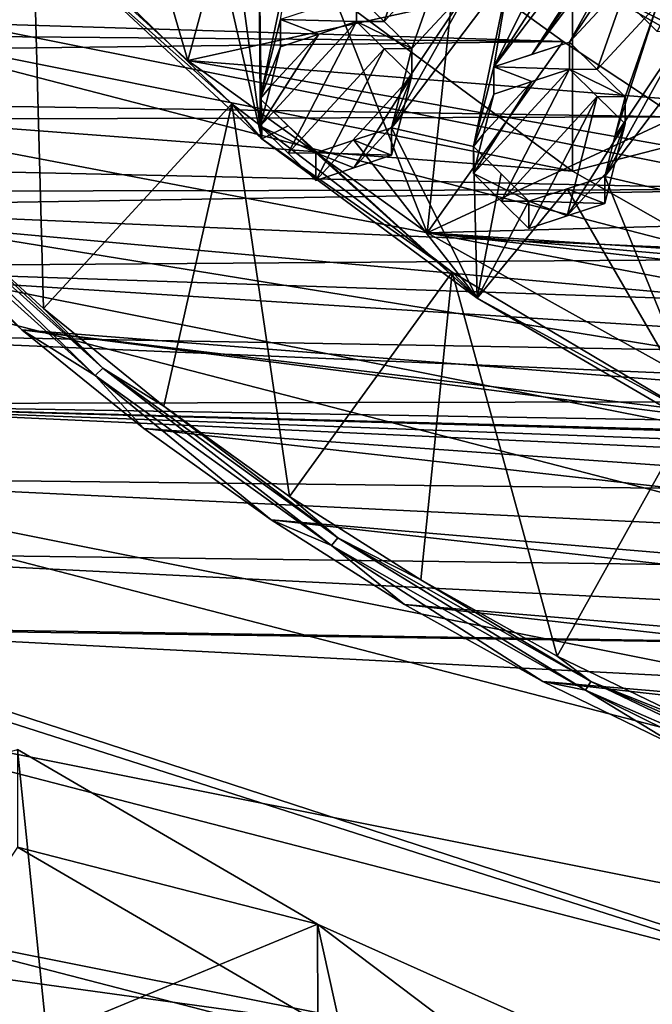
# Model space of a CAD drawing. Header units: metres. Extents: x -22 to 22, y 0 to 204.
# Tile 34 of 256: x -6.02 to -3.93, y 9.48 to 12.74. Entities that reach past the tile are written whole.
import ezdxf

# ---------------------------------------------------------------- set-up
doc = ezdxf.new("R2010")
doc.units = ezdxf.units.M
doc.layers.add('solid_002_SW0002', color=7, linetype='CONTINUOUS')
doc.layers.add('solid_002_SW0002_01', color=7, linetype='CONTINUOUS')

msp = doc.modelspace()

# ---------------------------------------------------------------- linework, layer by layer
at = {"layer": 'solid_002_SW0002'}
for points in [[(-10.401688, 38.78968, 222.258194), (-0.000125, 39.062069, 222.530045), (-0.000125, 6.009099, 222.530045)], [(-10.452005, 38.787876, 222.256866), (-10.401688, 38.78968, 222.258194), (-0.000125, 6.009099, 222.530045)], [(-10.250982, 9.179632, 222.262131), (-10.452005, 38.787876, 222.256866), (-0.000125, 6.009099, 222.530045)], [(15.431576, 33.648762, 223.952362), (-15.431306, 33.548271, 223.951843), (-15.319921, 9.159238, 223.824142)], [(8.043475, 12.659388, 197.128784), (-8.043475, 16.822996, 196.013153), (-7.7389, 17.710806, 195.775253)], [(7.7389, 11.77158, 197.366669), (-8.239264, 15.907071, 196.25856), (-8.043475, 16.822996, 196.013153)], [(7.7389, 11.77158, 197.366669), (-8.323321, 14.981074, 196.506683), (-8.239264, 15.907071, 196.25856)], [(7.332353, 10.929029, 197.592422), (-8.29563, 14.043318, 196.757965), (-8.323321, 14.981074, 196.506683)], [(7.7389, 11.77158, 197.366669), (7.332353, 10.929029, 197.592422), (-8.323321, 14.981074, 196.506683)], [(6.822947, 10.130286, 197.806458), (-8.155832, 13.118854, 197.005661), (-8.29563, 14.043318, 196.757965)], [(7.332353, 10.929029, 197.592422), (6.822947, 10.130286, 197.806458), (-8.29563, 14.043318, 196.757965)], [(-3.365231, 14.02059, 211.405579), (-4.32529, 12.626009, 211.234863), (-3.935339, 13.144047, 211.304489)], [(-3.365231, 14.02059, 211.405579), (-3.756854, 13.501994, 211.335587), (-4.32529, 12.626009, 211.234863)], [(-5.463736, 12.606127, 213.759232), (-6.181967, 13.260321, 213.583939), (-5.868551, 13.991044, 217.529251)], [(-5.463736, 12.606127, 213.759232), (-5.868551, 13.991044, 217.529251), (-5.231467, 13.459406, 217.671707)], [(-5.976449, 13.09838, 210.987381), (-6.553133, 13.803318, 210.798492), (-6.320755, 12.131164, 211.246552)], [(-3.756854, 13.501994, 211.335587), (-4.451528, 12.584693, 211.211365), (-4.32529, 12.626009, 211.234863)], [(-3.756854, 13.501994, 211.335587), (-3.881503, 13.46116, 211.312241), (-4.451528, 12.584693, 211.211365)], [(-4.671119, 12.035767, 213.912064), (-5.463736, 12.606127, 213.759232), (-5.231467, 13.459406, 217.671707)], [(-4.671119, 12.035767, 213.912064), (-5.231467, 13.459406, 217.671707), (-4.57771, 12.926807, 217.471512)], [(-3.881503, 13.46116, 211.312241), (-4.273042, 12.942565, 211.242172), (-4.451528, 12.584693, 211.211365)], [(-4.190461, 12.887198, 213.683929), (-6.181967, 13.260321, 213.583939), (-5.463736, 12.606127, 213.759232)], [(-5.412834, 13.192658, 210.995529), (-5.86437, 12.947735, 210.901764), (-5.218343, 12.346633, 211.06282)], [(-5.320979, 13.104027, 211.019669), (-5.412834, 13.192658, 210.995529), (-5.218343, 12.346633, 211.06282)], [(-3.935339, 13.144047, 211.304489), (-4.32529, 12.626009, 211.234863), (-4.200572, 12.666752, 211.257797)], [(-3.968801, 13.013276, 211.298965), (-3.935339, 13.144047, 211.304489), (-4.200572, 12.666752, 211.257797)], [(-3.684385, 13.13862, 211.024445), (-4.002583, 12.792781, 210.963165), (-3.910693, 12.702062, 210.979645)], [(6.223329, 9.397194, 198.002884), (-7.90552, 12.214004, 197.248123), (-8.155832, 13.118854, 197.005661)], [(6.822947, 10.130286, 197.806458), (6.223329, 9.397194, 198.002884), (-8.155832, 13.118854, 197.005661)], [(-5.976449, 13.09838, 210.987381), (-6.320755, 12.131164, 211.246552), (-5.941469, 11.785534, 211.339157)], [(-5.317805, 12.46251, 211.157761), (-5.976449, 13.09838, 210.987381), (-5.941469, 11.785534, 211.339157)], [(-5.317805, 12.46251, 211.157761), (-5.86437, 12.947735, 210.901764), (-5.976449, 13.09838, 210.987381)], [(-5.229123, 13.015206, 211.043091), (-5.320979, 13.104027, 211.019669), (-5.218343, 12.346633, 211.06282)], [(-5.223897, 12.479616, 211.058823), (-5.102954, 13.057253, 211.069382), (-5.229123, 13.015206, 211.043091)], [(-5.223897, 12.479616, 211.058823), (-5.156653, 12.741524, 211.066666), (-5.102954, 13.057253, 211.069382)], [(-4.707708, 13.039468, 211.153824), (-4.905698, 12.824734, 211.117386), (-4.81382, 12.735155, 211.138077)], [(-4.615828, 12.949856, 211.174377), (-4.707708, 13.039468, 211.153824), (-4.81382, 12.735155, 211.138077)], [(-5.223897, 12.479616, 211.058823), (-5.229123, 13.015206, 211.043091), (-5.218343, 12.346633, 211.06282)], [(-3.968801, 13.013276, 211.298965), (-4.200572, 12.666752, 211.257797), (-4.002583, 12.881233, 211.293274)], [(-13.007341, 12.937797, 217.228806), (-13.040201, 12.744923, 217.117264), (-4.221997, 12.668964, 217.341049)], [(-13.007341, 12.937797, 217.228806), (-4.221997, 12.668964, 217.341049), (-4.57771, 12.926807, 217.471512)], [(-5.317805, 12.46251, 211.157761), (-5.218343, 12.346633, 211.06282), (-5.86437, 12.947735, 210.901764)], [(-4.615828, 12.949856, 211.174377), (-4.81382, 12.735155, 211.138077), (-4.721987, 12.645432, 211.158035)], [(-4.615828, 12.949856, 211.174377), (-4.721987, 12.645432, 211.158035), (-4.523997, 12.860095, 211.194199)], [(-4.451528, 12.584693, 211.211365), (-4.273042, 12.942565, 211.242172), (-4.39776, 12.901615, 211.21846)], [(-4.671119, 12.035767, 213.912064), (-4.57771, 12.926807, 217.471512), (-4.221997, 12.668964, 217.341049)], [(-3.408264, 12.442215, 213.803162), (-4.190461, 12.887198, 213.683929), (-5.463736, 12.606127, 213.759232)], [(-4.908235, 12.770909, 211.126892), (-4.190461, 12.887198, 213.683929), (-4.190421, 12.240126, 211.269119)], [(-4.78923, 12.38303, 211.148361), (-4.518771, 12.322002, 211.200592), (-4.39776, 12.901615, 211.21846)], [(-4.78923, 12.38303, 211.148361), (-4.39776, 12.901615, 211.21846), (-4.523997, 12.860095, 211.194199)], [(-4.451528, 12.584693, 211.211365), (-4.39776, 12.901615, 211.21846), (-4.518771, 12.322002, 211.200592)], [(-4.002583, 12.881233, 211.293274), (-4.200572, 12.666752, 211.257797), (-4.108682, 12.576166, 211.274765)], [(-4.190421, 12.240126, 211.269119), (-4.190461, 12.887198, 213.683929), (-3.408264, 12.442215, 213.803162)], [(-3.91069, 12.790572, 211.309967), (-4.002583, 12.881233, 211.293274), (-4.108682, 12.576166, 211.274765)], [(-3.818871, 12.699785, 211.325912), (-4.002583, 12.881233, 211.293274), (-3.91069, 12.790572, 211.309967)], [(-4.002583, 12.792781, 210.963165), (-4.002583, 12.881233, 211.293274), (-3.818871, 12.699785, 211.325912)], [(-4.75545, 12.514865, 211.153275), (-4.78923, 12.38303, 211.148361), (-4.523997, 12.860095, 211.194199)], [(-4.75545, 12.514865, 211.153275), (-4.523997, 12.860095, 211.194199), (-4.721987, 12.645432, 211.158035)], [(-4.190421, 12.240126, 211.269119), (-6.758384, 12.434421, 211.217056), (-7.096006, 12.823005, 211.11293)], [(-4.908235, 12.770909, 211.126892), (-4.190421, 12.240126, 211.269119), (-7.096006, 12.823005, 211.11293)], [(-4.905698, 12.734753, 210.781586), (-4.905698, 12.824734, 211.117386), (-5.156653, 12.741524, 211.066666)], [(-4.905698, 12.734753, 210.781586), (-4.81382, 12.735155, 211.138077), (-4.905698, 12.824734, 211.117386)], [(-3.91069, 12.790572, 211.309967), (-4.108682, 12.576166, 211.274765), (-4.016861, 12.485456, 211.291)], [(-3.91069, 12.790572, 211.309967), (-4.016861, 12.485456, 211.291), (-4.050342, 12.354456, 211.284882)], [(-3.818871, 12.699785, 211.325912), (-3.91069, 12.790572, 211.309967), (-4.050342, 12.354456, 211.284882)], [(-3.910693, 12.702062, 210.979645), (-4.002583, 12.792781, 210.963165), (-3.818871, 12.699785, 211.325912)], [(-13.040201, 12.744923, 217.117264), (-13.069884, 12.563105, 216.997025), (-4.221997, 12.668964, 217.341049)], [(-5.156653, 12.650959, 210.728668), (-5.156653, 12.741524, 211.066666), (-5.223897, 12.479616, 211.058823)], [(-5.03048, 12.693118, 210.755386), (-5.156653, 12.741524, 211.066666), (-5.156653, 12.650959, 210.728668)], [(-5.03048, 12.693118, 210.755386), (-4.905698, 12.734753, 210.781586), (-5.156653, 12.741524, 211.066666)], [(-3.692579, 12.740648, 211.347672), (-3.818871, 12.699785, 211.325912), (-4.084104, 12.222337, 211.278641)], [(-3.813645, 12.15929, 211.323349), (-3.692579, 12.740648, 211.347672), (-4.084104, 12.222337, 211.278641)], [(-5.223897, 12.388427, 210.718506), (-4.905698, 12.734753, 210.781586), (-5.03048, 12.693118, 210.755386)], [(-5.223897, 12.388427, 210.718506), (-5.132021, 12.298873, 210.739258), (-4.905698, 12.734753, 210.781586)], [(-4.81382, 12.645148, 210.80217), (-4.905698, 12.734753, 210.781586), (-5.132021, 12.298873, 210.739258)], [(-4.905698, 12.734753, 210.781586), (-4.721987, 12.645432, 211.158035), (-4.81382, 12.735155, 211.138077)], [(-4.81382, 12.645148, 210.80217), (-4.721987, 12.645432, 211.158035), (-4.905698, 12.734753, 210.781586)], [(-5.190109, 12.520358, 210.723679), (-5.223897, 12.388427, 210.718506), (-5.03048, 12.693118, 210.755386)], [(-5.190109, 12.520358, 210.723679), (-5.03048, 12.693118, 210.755386), (-5.156653, 12.650959, 210.728668)], [(-3.818871, 12.699785, 211.325912), (-4.050342, 12.354456, 211.284882), (-4.084104, 12.222337, 211.278641)], [(-13.069884, 12.563105, 216.997025), (-3.846761, 12.419223, 217.191116), (-4.221997, 12.668964, 217.341049)], [(-5.190109, 12.520358, 210.723679), (-5.156653, 12.650959, 210.728668), (-5.223897, 12.479616, 211.058823)], [(-4.81382, 12.645148, 210.80217), (-5.132021, 12.298873, 210.739258), (-5.040185, 12.209174, 210.759323)], [(-4.721987, 12.555392, 210.822006), (-4.81382, 12.645148, 210.80217), (-5.040185, 12.209174, 210.759323)], [(-4.721987, 12.555392, 210.822006), (-4.721987, 12.645432, 211.158035), (-4.81382, 12.645148, 210.80217)], [(-4.721987, 12.555392, 210.822006), (-4.75545, 12.514865, 211.153275), (-4.721987, 12.645432, 211.158035)], [(-4.671119, 12.035767, 213.912064), (-4.221997, 12.668964, 217.341049), (-3.846761, 12.419223, 217.191116)], [(-4.451528, 12.584693, 211.211365), (-4.200572, 12.666752, 211.257797), (-4.32529, 12.626009, 211.234863)], [(-4.200572, 12.577557, 210.924911), (-4.200572, 12.666752, 211.257797), (-4.451528, 12.584693, 211.211365)], [(-4.200572, 12.577557, 210.924911), (-4.108682, 12.576166, 211.274765), (-4.200572, 12.666752, 211.257797)], [(-2.579965, 12.093194, 213.896667), (-5.463736, 12.606127, 213.759232), (-4.671119, 12.035767, 213.912064)], [(-2.579965, 12.093194, 213.896667), (-3.408264, 12.442215, 213.803162), (-5.463736, 12.606127, 213.759232)], [(-4.451528, 12.49495, 210.876434), (-4.451528, 12.584693, 211.211365), (-4.518771, 12.322002, 211.200592)], [(-4.200572, 12.577557, 210.924911), (-4.518771, 12.23161, 210.863251), (-4.426883, 12.141079, 210.880402)], [(-4.200572, 12.577557, 210.924911), (-4.325294, 12.536541, 210.90097), (-4.518771, 12.23161, 210.863251)], [(-4.325294, 12.536541, 210.90097), (-4.451528, 12.584693, 211.211365), (-4.451528, 12.49495, 210.876434)], [(-4.200572, 12.577557, 210.924911), (-4.451528, 12.584693, 211.211365), (-4.325294, 12.536541, 210.90097)], [(-4.108683, 12.486913, 210.941666), (-4.200572, 12.577557, 210.924911), (-4.426883, 12.141079, 210.880402)], [(-4.200572, 12.577557, 210.924911), (-4.016861, 12.485456, 211.291), (-4.108682, 12.576166, 211.274765)], [(-4.108683, 12.486913, 210.941666), (-4.016861, 12.485456, 211.291), (-4.200572, 12.577557, 210.924911)], [(-13.069884, 12.563105, 216.997025), (-13.096391, 12.392502, 216.869232), (-3.846761, 12.419223, 217.191116)], [(-4.721987, 12.555392, 210.822006), (-5.040185, 12.209174, 210.759323), (-4.914005, 12.251028, 210.784897)], [(-4.755451, 12.424502, 210.816055), (-4.721987, 12.555392, 210.822006), (-4.914005, 12.251028, 210.784897)], [(-4.721987, 12.555392, 210.822006), (-4.78923, 12.38303, 211.148361), (-4.75545, 12.514865, 211.153275)], [(-4.755451, 12.424502, 210.816055), (-4.78923, 12.38303, 211.148361), (-4.721987, 12.555392, 210.822006)], [(-5.190109, 12.520358, 210.723679), (-5.223897, 12.479616, 211.058823), (-5.223897, 12.388427, 210.718506)], [(-4.325294, 12.536541, 210.90097), (-4.484997, 12.36389, 210.869919), (-4.518771, 12.23161, 210.863251)], [(-4.325294, 12.536541, 210.90097), (-4.451528, 12.49495, 210.876434), (-4.484997, 12.36389, 210.869919)], [(-5.132018, 12.390084, 211.079681), (-5.223897, 12.479616, 211.058823), (-5.218343, 12.346633, 211.06282)], [(-5.040185, 12.300419, 211.099854), (-5.223897, 12.479616, 211.058823), (-5.132018, 12.390084, 211.079681)], [(-5.223897, 12.388427, 210.718506), (-5.223897, 12.479616, 211.058823), (-5.040185, 12.300419, 211.099854)], [(-4.451528, 12.49495, 210.876434), (-4.518771, 12.322002, 211.200592), (-4.484997, 12.36389, 210.869919)], [(-4.108683, 12.486913, 210.941666), (-4.426883, 12.141079, 210.880402), (-4.335059, 12.050423, 210.896851)], [(-4.108683, 12.486913, 210.941666), (-4.335059, 12.050423, 210.896851), (-4.20883, 12.091676, 210.920135)], [(-4.016861, 12.396138, 210.957657), (-4.108683, 12.486913, 210.941666), (-4.20883, 12.091676, 210.920135)], [(-4.016861, 12.396138, 210.957657), (-4.016861, 12.485456, 211.291), (-4.108683, 12.486913, 210.941666)], [(-4.016861, 12.396138, 210.957657), (-4.050342, 12.354456, 211.284882), (-4.016861, 12.485456, 211.291)], [(-5.317805, 12.46251, 211.157761), (-5.941469, 11.785534, 211.339157), (-5.543332, 11.462571, 211.42569)], [(-5.317805, 12.46251, 211.157761), (-5.543332, 11.462571, 211.42569), (-5.127586, 11.163743, 211.505768)], [(-4.589357, 11.905995, 211.306885), (-5.317805, 12.46251, 211.157761), (-5.127586, 11.163743, 211.505768)], [(-4.589357, 11.905995, 211.306885), (-5.218343, 12.346633, 211.06282), (-5.317805, 12.46251, 211.157761)], [(-13.096391, 12.392502, 216.869232), (-3.451767, 12.179654, 217.022797), (-3.846761, 12.419223, 217.191116)], [(-3.408187, 11.795132, 211.388351), (-6.397031, 12.065048, 211.316025), (-6.758384, 12.434421, 211.217056)], [(-4.190421, 12.240126, 211.269119), (-3.408187, 11.795132, 211.388351), (-6.758384, 12.434421, 211.217056)], [(-4.755451, 12.424502, 210.816055), (-4.914005, 12.251028, 210.784897), (-4.78923, 12.292351, 210.809937)], [(-4.755451, 12.424502, 210.816055), (-4.78923, 12.292351, 210.809937), (-4.78923, 12.38303, 211.148361)], [(-3.814096, 11.558124, 214.040054), (-4.671119, 12.035767, 213.912064), (-3.846761, 12.419223, 217.191116)], [(-4.190421, 12.240126, 211.269119), (-3.408264, 12.442215, 213.803162), (-3.408187, 11.795132, 211.388351)], [(-13.096391, 12.392502, 216.869232), (-8.103656, 12.170413, 216.854706), (-3.451767, 12.179654, 217.022797)], [(-5.223897, 12.388427, 210.718506), (-5.040185, 12.300419, 211.099854), (-5.132021, 12.298873, 210.739258)], [(-5.132018, 12.390084, 211.079681), (-5.218343, 12.346633, 211.06282), (-4.506615, 11.819105, 211.204178)], [(-5.040185, 12.300419, 211.099854), (-5.132018, 12.390084, 211.079681), (-4.506615, 11.819105, 211.204178)], [(-4.78923, 12.38303, 211.148361), (-4.914005, 12.341988, 211.124359), (-4.506615, 11.819105, 211.204178)], [(-4.78923, 12.292351, 210.809937), (-4.914005, 12.341988, 211.124359), (-4.78923, 12.38303, 211.148361)], [(-4.78923, 12.38303, 211.148361), (-4.506615, 11.819105, 211.204178), (-4.518771, 12.322002, 211.200592)], [(-4.050344, 12.264802, 210.950317), (-4.016861, 12.396138, 210.957657), (-4.20883, 12.091676, 210.920135)], [(-4.016861, 12.396138, 210.957657), (-4.084104, 12.222337, 211.278641), (-4.050342, 12.354456, 211.284882)], [(-4.050344, 12.264802, 210.950317), (-4.084104, 12.222337, 211.278641), (-4.016861, 12.396138, 210.957657)], [(-4.484997, 12.36389, 210.869919), (-4.518771, 12.322002, 211.200592), (-4.518771, 12.23161, 210.863251)], [(-4.589357, 11.905995, 211.306885), (-4.506615, 11.819105, 211.204178), (-5.218343, 12.346633, 211.06282)], [(-4.914005, 12.341988, 211.124359), (-5.040185, 12.300419, 211.099854), (-4.506615, 11.819105, 211.204178)], [(-4.78923, 12.292351, 210.809937), (-5.040185, 12.300419, 211.099854), (-4.914005, 12.341988, 211.124359)], [(-4.518771, 12.322002, 211.200592), (-4.426882, 12.231524, 211.217957), (-4.335059, 12.14093, 211.234634)], [(-4.518771, 12.23161, 210.863251), (-4.518771, 12.322002, 211.200592), (-4.335059, 12.14093, 211.234634)], [(-4.506615, 11.819105, 211.204178), (-4.426882, 12.231524, 211.217957), (-4.518771, 12.322002, 211.200592)], [(-5.132021, 12.298873, 210.739258), (-5.040185, 12.300419, 211.099854), (-5.040185, 12.209174, 210.759323)], [(-4.914005, 12.251028, 210.784897), (-5.040185, 12.300419, 211.099854), (-4.78923, 12.292351, 210.809937)], [(-5.040185, 12.209174, 210.759323), (-5.040185, 12.300419, 211.099854), (-4.914005, 12.251028, 210.784897)], [(-4.20883, 12.091676, 210.920135), (-4.084104, 12.132355, 210.942825), (-4.050344, 12.264802, 210.950317)], [(-4.050344, 12.264802, 210.950317), (-4.084104, 12.132355, 210.942825), (-4.084104, 12.222337, 211.278641)], [(-6.456368, 12.227095, 211.24881), (-6.483934, 12.205847, 211.272232), (-5.769757, 11.564109, 211.444183)], [(-6.456368, 12.227095, 211.24881), (-5.769757, 11.564109, 211.444183), (-5.745227, 11.588085, 211.420029)], [(-6.456368, 12.227095, 211.24881), (-5.745227, 11.588085, 211.420029), (-6.320755, 12.131164, 211.246552)], [(-4.426883, 12.141079, 210.880402), (-4.518771, 12.23161, 210.863251), (-4.335059, 12.14093, 211.234634)], [(-4.506615, 11.819105, 211.204178), (-4.335059, 12.14093, 211.234634), (-4.426882, 12.231524, 211.217957)], [(-4.084104, 12.222337, 211.278641), (-4.20883, 12.181918, 211.256927), (-3.73811, 11.371814, 211.32402)], [(-4.084104, 12.132355, 210.942825), (-4.20883, 12.181918, 211.256927), (-4.084104, 12.222337, 211.278641)], [(-3.813645, 12.15929, 211.323349), (-4.084104, 12.222337, 211.278641), (-3.73811, 11.371814, 211.32402)], [(5.538156, 8.734461, 198.180466), (-7.547938, 11.344419, 197.481125), (-7.90552, 12.214004, 197.248123)], [(6.223329, 9.397194, 198.002884), (5.538156, 8.734461, 198.180466), (-7.90552, 12.214004, 197.248123)], [(-6.483934, 12.205847, 211.272232), (-6.397031, 12.065048, 211.316025), (-6.012719, 11.71515, 211.409775)], [(-5.769757, 11.564109, 211.444183), (-6.483934, 12.205847, 211.272232), (-6.012719, 11.71515, 211.409775)], [(-8.103656, 12.170413, 216.854706), (-6.97705, 12.121305, 216.850754), (-3.451767, 12.179654, 217.022797)], [(-6.97705, 12.121305, 216.850754), (-3.037477, 11.952141, 216.835052), (-3.451767, 12.179654, 217.022797)], [(-4.20883, 12.181918, 211.256927), (-4.335059, 12.14093, 211.234634), (-4.506615, 11.819105, 211.204178)], [(-4.20883, 12.181918, 211.256927), (-4.506615, 11.819105, 211.204178), (-3.73811, 11.371814, 211.32402)], [(-4.084104, 12.132355, 210.942825), (-4.335059, 12.14093, 211.234634), (-4.20883, 12.181918, 211.256927)], [(-6.983256, 11.92379, 216.70195), (-3.037477, 11.952141, 216.835052), (-6.97705, 12.121305, 216.850754)], [(-5.745227, 11.588085, 211.420029), (-5.941469, 11.785534, 211.339157), (-6.320755, 12.131164, 211.246552)], [(-4.426883, 12.141079, 210.880402), (-4.335059, 12.14093, 211.234634), (-4.335059, 12.050423, 210.896851)], [(-4.20883, 12.091676, 210.920135), (-4.335059, 12.050423, 210.896851), (-4.335059, 12.14093, 211.234634)], [(-4.20883, 12.091676, 210.920135), (-4.335059, 12.14093, 211.234634), (-4.084104, 12.132355, 210.942825)], [(-1.71098, 11.841851, 213.96402), (-2.579965, 12.093194, 213.896667), (-4.671119, 12.035767, 213.912064)], [(-2.579883, 11.446115, 211.481873), (-6.012719, 11.71515, 211.409775), (-6.397031, 12.065048, 211.316025)], [(-3.408187, 11.795132, 211.388351), (-2.579883, 11.446115, 211.481873), (-6.397031, 12.065048, 211.316025)], [(2.908093, 11.180483, 214.141235), (-4.671119, 12.035767, 213.912064), (-3.814096, 11.558124, 214.040054)], [(-0.818882, 11.694443, 214.003525), (-1.71098, 11.841851, 213.96402), (-4.671119, 12.035767, 213.912064)], [(-6.983256, 11.92379, 216.70195), (-2.663621, 11.7789, 216.70285), (-3.037477, 11.952141, 216.835052)], [(-6.983256, 11.92379, 216.70195), (-6.996463, 11.704794, 216.587662), (-2.235042, 11.619511, 216.606491)], [(-6.983256, 11.92379, 216.70195), (-2.235042, 11.619511, 216.606491), (-2.663621, 11.7789, 216.70285)], [(-4.589357, 11.905995, 211.306885), (-5.127586, 11.163743, 211.505768), (-4.692078, 10.887221, 211.579865)], [(-4.589357, 11.905995, 211.306885), (-4.692078, 10.887221, 211.579865), (-4.241006, 10.635487, 211.647308)], [(-3.795839, 11.433189, 211.433563), (-4.589357, 11.905995, 211.306885), (-4.241006, 10.635487, 211.647308)], [(-3.795839, 11.433189, 211.433563), (-4.506615, 11.819105, 211.204178), (-4.589357, 11.905995, 211.306885)], [(-3.795839, 11.433189, 211.433563), (-3.73811, 11.371814, 211.32402), (-4.506615, 11.819105, 211.204178)], [(-5.745227, 11.588085, 211.420029), (-5.543332, 11.462571, 211.42569), (-5.941469, 11.785534, 211.339157)], [(-6.996463, 11.704794, 216.587662), (-7.01004, 11.469995, 216.511002), (-1.751883, 11.481468, 216.541885)], [(-6.996463, 11.704794, 216.587662), (-1.751883, 11.481468, 216.541885), (-2.235042, 11.619511, 216.606491)], [(-5.769757, 11.564109, 211.444183), (-6.012719, 11.71515, 211.409775), (-5.609299, 11.38822, 211.497375)], [(-0.818824, 11.047389, 211.588715), (-5.609299, 11.38822, 211.497375), (-6.012719, 11.71515, 211.409775)], [(-1.710919, 11.19479, 211.54921), (-0.818824, 11.047389, 211.588715), (-6.012719, 11.71515, 211.409775)], [(-2.579883, 11.446115, 211.481873), (-1.710919, 11.19479, 211.54921), (-6.012719, 11.71515, 211.409775)], [(-5.745227, 11.588085, 211.420029), (-5.769757, 11.564109, 211.444183), (-4.987934, 11.000718, 211.595154)], [(-5.745227, 11.588085, 211.420029), (-4.987934, 11.000718, 211.595154), (-4.966728, 11.027089, 211.570343)], [(-5.745227, 11.588085, 211.420029), (-4.966728, 11.027089, 211.570343), (-5.543332, 11.462571, 211.42569)], [(-5.769757, 11.564109, 211.444183), (-5.609299, 11.38822, 211.497375), (-5.187891, 11.085692, 211.578445)], [(-4.987934, 11.000718, 211.595154), (-5.769757, 11.564109, 211.444183), (-5.187891, 11.085692, 211.578445)], [(-7.01004, 11.469995, 216.511002), (-1.219121, 11.37206, 216.499115), (-1.751883, 11.481468, 216.541885)], [(-7.01004, 11.469995, 216.511002), (0, 11.272955, 216.468796), (-0.63473, 11.299385, 216.475754)], [(-7.01004, 11.469995, 216.511002), (-0.63473, 11.299385, 216.475754), (-1.219121, 11.37206, 216.499115)], [(-7.01004, 11.469995, 216.511002), (0.000012, 11.146917, 216.429077), (-0.000004, 11.210373, 216.447556)], [(-4.966728, 11.027089, 211.570343), (-5.127586, 11.163743, 211.505768), (-5.543332, 11.462571, 211.42569)], [(-3.795839, 11.433189, 211.433563), (-4.241006, 10.635487, 211.647308), (-3.77847, 10.410998, 211.707458)], [(3.82183, 10.324622, 211.782379), (-5.187891, 11.085692, 211.578445), (-5.609299, 11.38822, 211.497375)], [(-0.818824, 11.047389, 211.588715), (3.82183, 10.324622, 211.782379), (-5.609299, 11.38822, 211.497375)], [(4.778347, 8.154085, 198.335968), (-7.089259, 10.521552, 197.701614), (-7.547938, 11.344419, 197.481125)], [(5.538156, 8.734461, 198.180466), (4.778347, 8.154085, 198.335968), (-7.547938, 11.344419, 197.481125)], [(-7.023616, 11.225779, 216.474014), (-7.036824, 10.978786, 216.477737), (0, 10.888996, 216.383667)], [(-4.966728, 11.027089, 211.570343), (-4.692078, 10.887221, 211.579865), (-5.127586, 11.163743, 211.505768)], [(-4.987934, 11.000718, 211.595154), (-5.187891, 11.085692, 211.578445), (-4.74628, 10.805715, 211.653458)], [(3.336966, 10.122706, 211.836472), (-4.74628, 10.805715, 211.653458), (-5.187891, 11.085692, 211.578445)], [(3.82183, 10.324622, 211.782379), (3.336966, 10.122706, 211.836472), (-5.187891, 11.085692, 211.578445)], [(-4.966728, 11.027089, 211.570343), (-4.987934, 11.000718, 211.595154), (-4.147633, 10.52228, 211.723343)], [(-4.966728, 11.027089, 211.570343), (-4.147633, 10.52228, 211.723343), (-4.129999, 10.550685, 211.697998)], [(-4.966728, 11.027089, 211.570343), (-4.129999, 10.550685, 211.697998), (-4.692078, 10.887221, 211.579865)], [(-4.987934, 11.000718, 211.595154), (-4.74628, 10.805715, 211.653458), (-4.289193, 10.550935, 211.721725)], [(-4.147633, 10.52228, 211.723343), (-4.987934, 11.000718, 211.595154), (-4.289193, 10.550935, 211.721725)], [(-7.036824, 10.978786, 216.477737), (-7.050712, 10.735697, 216.52211), (0, 10.627345, 216.383667)], [(-7.036824, 10.978786, 216.477737), (0, 10.627345, 216.383667), (0, 10.888996, 216.383667)], [(-4.129999, 10.550685, 211.697998), (-4.241006, 10.635487, 211.647308), (-4.692078, 10.887221, 211.579865)], [(2.843429, 9.949245, 211.88295), (-4.289193, 10.550935, 211.721725), (-4.74628, 10.805715, 211.653458)], [(3.336966, 10.122706, 211.836472), (2.843429, 9.949245, 211.88295), (-4.74628, 10.805715, 211.653458)], [(-7.050712, 10.735697, 216.52211), (-13.580782, 8.280107, 217.357117), (0, 8.476301, 216.936371)], [(-6.90376, 10.727818, 216.520233), (-7.050712, 10.735697, 216.52211), (0, 8.476301, 216.936371)], [(0, 10.627345, 216.383667), (-7.050712, 10.735697, 216.52211), (-6.90376, 10.727818, 216.520233)], [(0, 10.369162, 216.429184), (-6.90376, 10.727818, 216.520233), (0, 8.476301, 216.936371)], [(0, 10.627345, 216.383667), (-6.90376, 10.727818, 216.520233), (0, 10.369162, 216.429184)], [(-4.129999, 10.550685, 211.697998), (-3.77847, 10.410998, 211.707458), (-4.241006, 10.635487, 211.647308)], [(-4.147633, 10.52228, 211.723343), (-4.289193, 10.550935, 211.721725), (-3.821229, 10.323972, 211.782547)], [(2.339289, 9.803884, 211.921906), (-3.821229, 10.323972, 211.782547), (-4.289193, 10.550935, 211.721725)], [(2.843429, 9.949245, 211.88295), (2.339289, 9.803884, 211.921906), (-4.289193, 10.550935, 211.721725)], [(-4.129999, 10.550685, 211.697998), (-4.147633, 10.52228, 211.723343), (-3.258704, 10.134402, 211.827286)], [(-4.129999, 10.550685, 211.697998), (-3.258704, 10.134402, 211.827286), (-3.24485, 10.164456, 211.801483)], [(-4.129999, 10.550685, 211.697998), (-3.24485, 10.164456, 211.801483), (-3.77847, 10.410998, 211.707458)], [(3.955172, 7.662996, 198.46756), (-6.532656, 9.753411, 197.90744), (-7.089259, 10.521552, 197.701614)], [(4.778347, 8.154085, 198.335968), (3.955172, 7.662996, 198.46756), (-7.089259, 10.521552, 197.701614)], [(-4.147633, 10.52228, 211.723343), (-3.821229, 10.323972, 211.782547), (-3.341212, 10.124156, 211.83609)], [(-3.258704, 10.134402, 211.827286), (-4.147633, 10.52228, 211.723343), (-3.341212, 10.124156, 211.83609)], [(-6.02741, 10.326515, 214.370056), (-5.929723, 9.377663, 214.624298), (-6.959676, 10.052625, 214.443451)], [(-6.02741, 10.326515, 214.370056), (-5.033964, 9.748034, 214.525055), (-5.929723, 9.377663, 214.624298)], [(-6.027303, 10.002926, 213.162659), (-5.033964, 9.748034, 214.525055), (-6.02741, 10.326515, 214.370056)], [(-6.800161, 9.281894, 212.028717), (-6.959676, 10.052625, 214.443451), (-5.929723, 9.377663, 214.624298)], [(-6.300068, 9.598201, 213.271118), (-5.033917, 9.424476, 213.317657), (-6.027303, 10.002926, 213.162659)], [(-6.027303, 10.002926, 213.162659), (-5.033917, 9.424476, 213.317657), (-5.033964, 9.748034, 214.525055)], [(-6.968444, 9.805957, 199.446274), (-6.606643, 9.71326, 197.989899), (-5.955519, 9.006528, 198.17926)], [(-6.968444, 9.805957, 199.446274), (-5.955519, 9.006528, 198.17926), (-6.282788, 9.061852, 199.645645)], [(3.07552, 7.266593, 198.573776), (-5.889926, 9.055545, 198.094421), (-6.532656, 9.753411, 197.90744)], [(-6.147401, 9.236546, 198.065735), (-6.532656, 9.753411, 197.90744), (-5.889926, 9.055545, 198.094421)], [(3.955172, 7.662996, 198.46756), (3.07552, 7.266593, 198.573776), (-6.532656, 9.753411, 197.90744)], [(-5.033964, 9.748034, 214.525055), (-4.828129, 8.813763, 214.775391), (-5.929723, 9.377663, 214.624298)], [(-5.033964, 9.748034, 214.525055), (-3.98074, 9.275702, 214.651627), (-4.828129, 8.813763, 214.775391)], [(-3.980798, 8.952201, 213.444214), (-3.98074, 9.275702, 214.651627), (-5.033964, 9.748034, 214.525055)], [(-5.033917, 9.424476, 213.317657), (-3.980798, 8.952201, 213.444214), (-5.033964, 9.748034, 214.525055)], [(-5.955519, 9.006528, 198.17926), (-6.606643, 9.71326, 197.989899), (-6.147401, 9.236546, 198.065735)], [(-6.300068, 9.598201, 213.271118), (-6.299302, 9.390411, 212.498566), (-5.257773, 8.785107, 212.660751)], [(-6.300068, 9.598201, 213.271118), (-5.257773, 8.785107, 212.660751), (-5.256842, 8.991765, 213.433609)], [(-6.300068, 9.598201, 213.271118), (-5.256842, 8.991765, 213.433609), (-5.033917, 9.424476, 213.317657)], [(-6.195529, 9.129344, 212.294388), (-5.819831, 8.898247, 212.397705), (-6.795832, 9.525952, 212.213425)], [(-6.795832, 9.525952, 212.213425), (-5.819831, 8.898247, 212.397705), (-6.318134, 9.183076, 212.343781)]]:
    msp.add_3dface(points, dxfattribs=at)
at = {"layer": 'solid_002_SW0002_01'}
for points in [[(15.431576, 33.648762, 223.952362), (-15.319921, 9.159238, 223.824142), (15.31992, 9.159238, 223.824142)], [(8.043475, 12.659388, 197.128784), (-7.7389, 17.710806, 195.775253), (8.239264, 13.575314, 196.883362)], [(7.7389, 11.77158, 197.366669), (-8.043475, 16.822996, 196.013153), (8.043475, 12.659388, 197.128784)], [(-0.818882, 11.694443, 214.003525), (-4.671119, 12.035767, 213.912064), (2.908093, 11.180483, 214.141235)], [(-7.01004, 11.469995, 216.511002), (-7.023616, 11.225779, 216.474014), (0.000012, 11.146917, 216.429077)], [(-7.01004, 11.469995, 216.511002), (-0.000004, 11.210373, 216.447556), (0, 11.272955, 216.468796)], [(-7.023616, 11.225779, 216.474014), (0, 10.888996, 216.383667), (0.000012, 11.146917, 216.429077)]]:
    msp.add_3dface(points, dxfattribs=at)

doc.saveas('drawing.dxf')
